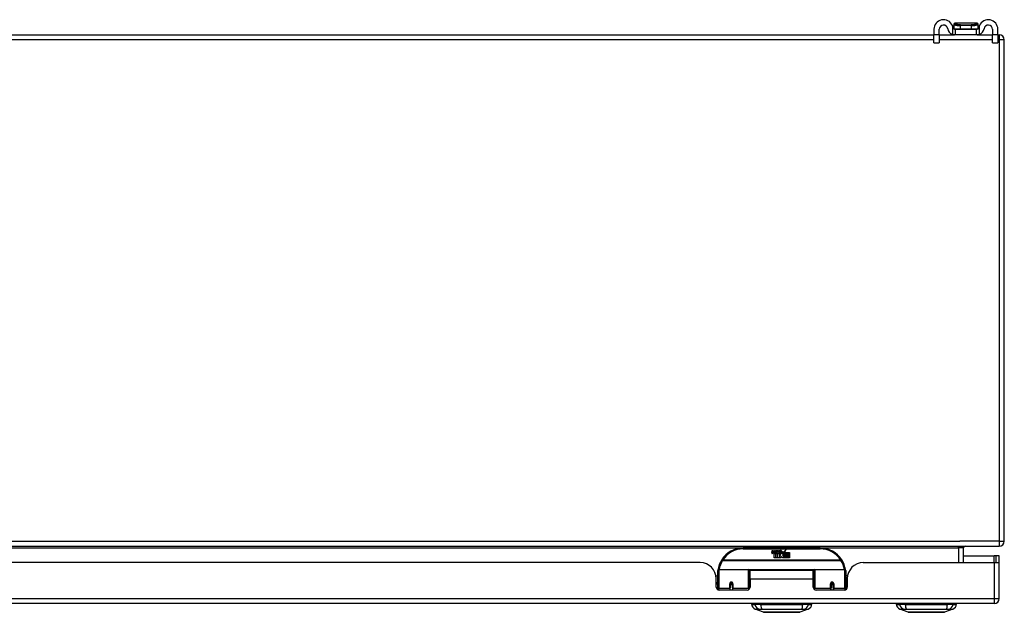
# Model space of a CAD drawing. Header units: inches. Extents: x 17 to 386, y 34 to 183.
# Tile 3 of 21: x 70 to 89, y 34 to 46. Entities that reach past the tile are written whole.
import ezdxf

# ---------------------------------------------------------------- set-up
doc = ezdxf.new("R2010")
doc.units = ezdxf.units.IN
doc.header["$MEASUREMENT"] = 0
doc.layers.add('Visible Edges(ANSI)', color=7, linetype='Continuous', lineweight=25)
doc.layers.add('Visible Tangent Edges(ANSI)', color=7, linetype='Continuous', lineweight=25)

msp = doc.modelspace()

# ---------------------------------------------------------------- linework, layer by layer
at = {"layer": 'Visible Edges(ANSI)'}
for p, q in [((87.423, 45.41), (87.423, 45.304)), ((87.528, 45.304), (87.528, 45.41)), ((87.811, 45.509), (87.811, 45.508)), ((87.811, 45.508), (87.811, 45.418)), ((87.826, 45.41), (87.845, 45.41)), ((88.264, 45.528), (87.831, 45.528)), ((87.845, 45.305), (87.845, 45.41)), ((87.845, 45.41), (88.251, 45.41)), ((88.251, 45.41), (88.269, 45.41)), ((88.251, 45.41), (88.251, 45.305)), ((88.284, 45.508), (88.284, 45.509)), ((88.284, 45.418), (88.284, 45.508)), ((88.568, 45.41), (88.568, 45.304)), ((88.673, 45.304), (88.673, 45.41)), ((18.173, 45.305), (87.423, 45.305)), ((87.423, 45.148), (87.423, 45.304)), ((87.528, 45.305), (87.826, 45.305)), ((87.528, 45.304), (87.528, 45.148)), ((87.845, 45.305), (87.826, 45.305)), ((88.251, 45.305), (87.845, 45.305)), ((88.269, 45.305), (88.251, 45.305)), ((88.269, 45.305), (88.568, 45.305)), ((88.568, 45.148), (88.568, 45.304)), ((88.673, 45.305), (88.699, 45.305)), ((88.673, 45.304), (88.673, 45.148)), ((88.798, 35.404), (88.798, 45.206)), ((87.423, 45.148), (87.528, 45.148)), ((88.568, 45.148), (88.673, 45.148)), ((16.897, 35.305), (88.699, 35.305)), ((85.199, 35.275), (83.699, 35.275)), ((84.254, 35.186), (84.26, 35.221)), ((84.26, 35.221), (84.274, 35.221)), ((84.274, 35.221), (84.267, 35.186)), ((84.29, 35.198), (84.294, 35.221)), ((84.294, 35.221), (84.307, 35.221)), ((84.307, 35.221), (84.301, 35.186)), ((84.324, 35.198), (84.328, 35.221)), ((84.328, 35.221), (84.341, 35.221)), ((84.341, 35.221), (84.331, 35.166)), ((84.348, 35.221), (84.364, 35.221)), ((84.361, 35.193), (84.348, 35.221)), ((84.364, 35.221), (84.372, 35.201)), ((84.372, 35.201), (84.374, 35.201)), ((84.374, 35.201), (84.388, 35.221)), ((84.404, 35.221), (84.379, 35.193)), ((84.388, 35.221), (84.404, 35.221)), ((84.409, 35.209), (84.409, 35.218)), ((84.45, 35.159), (84.481, 35.203)), ((84.481, 35.203), (84.483, 35.189)), ((84.483, 35.189), (84.527, 35.235)), ((84.527, 35.235), (84.502, 35.187)), ((87.999, 34.986), (87.999, 35.274)), ((84.299, 35.082), (84.299, 35.162)), ((84.329, 35.082), (84.299, 35.082)), ((84.317, 35.169), (84.316, 35.163)), ((84.316, 35.163), (84.329, 35.163)), ((84.321, 35.176), (84.318, 35.176)), ((84.32, 35.166), (84.321, 35.176)), ((84.331, 35.166), (84.32, 35.166)), ((84.329, 35.163), (84.329, 35.082)), ((84.333, 35.163), (84.355, 35.163)), ((84.333, 35.082), (84.333, 35.163)), ((84.363, 35.082), (84.333, 35.082)), ((84.337, 35.166), (84.361, 35.193)), ((84.353, 35.166), (84.337, 35.166)), ((84.367, 35.185), (84.353, 35.166)), ((84.355, 35.163), (84.363, 35.174)), ((84.363, 35.174), (84.363, 35.082)), ((84.369, 35.185), (84.367, 35.185)), ((84.367, 35.181), (84.374, 35.163)), ((84.367, 35.082), (84.367, 35.181)), ((84.434, 35.082), (84.367, 35.082)), ((84.377, 35.166), (84.369, 35.185)), ((84.374, 35.163), (84.397, 35.163)), ((84.393, 35.166), (84.377, 35.166)), ((84.379, 35.193), (84.393, 35.166)), ((84.397, 35.163), (84.397, 35.084)), ((84.397, 35.084), (84.433, 35.133)), ((84.403, 35.197), (84.439, 35.197)), ((84.433, 35.133), (84.413, 35.163)), ((84.438, 35.188), (84.414, 35.188)), ((84.448, 35.109), (84.434, 35.082)), ((84.443, 35.171), (84.45, 35.159)), ((84.465, 35.082), (84.448, 35.109)), ((84.483, 35.165), (84.463, 35.137)), ((84.463, 35.137), (84.5, 35.083)), ((84.599, 35.082), (84.465, 35.082)), ((84.485, 35.155), (84.483, 35.165)), ((84.5, 35.184), (84.485, 35.155)), ((84.5, 35.155), (84.5, 35.184)), ((84.599, 35.155), (84.5, 35.155)), ((84.5, 35.151), (84.599, 35.151)), ((84.5, 35.119), (84.5, 35.151)), ((84.599, 35.119), (84.5, 35.119)), ((84.5, 35.115), (84.599, 35.115)), ((84.5, 35.083), (84.5, 35.115)), ((84.502, 35.187), (84.599, 35.187)), ((84.599, 35.187), (84.599, 35.155)), ((84.599, 35.151), (84.599, 35.119)), ((84.599, 35.115), (84.599, 35.082)), ((87.999, 35.12), (88.6, 35.12)), ((88.631, 35.12), (88.6, 35.12)), ((88.699, 35.12), (88.631, 35.12)), ((88.631, 35.12), (88.631, 34.986)), ((88.699, 35.003), (88.699, 35.12)), ((82.856, 34.986), (64.941, 34.986)), ((83.199, 34.501), (83.199, 34.831)), ((83.219, 34.85), (83.803, 34.85)), ((83.819, 34.835), (83.819, 34.497)), ((83.834, 34.663), (83.834, 34.831)), ((85.065, 34.831), (83.834, 34.831)), ((85.065, 34.663), (85.065, 34.831)), ((85.079, 34.497), (85.079, 34.835)), ((85.095, 34.85), (85.679, 34.85)), ((85.699, 34.831), (85.699, 34.501)), ((86.042, 34.986), (88.6, 34.986)), ((88.6, 34.986), (88.698, 34.986)), ((88.699, 34.285), (88.699, 35.003)), ((83.164, 34.726), (83.199, 34.726)), ((83.168, 34.508), (83.168, 34.674)), ((83.819, 34.758), (83.834, 34.758)), ((83.834, 34.663), (83.834, 34.508)), ((85.079, 34.758), (85.065, 34.758)), ((85.065, 34.508), (85.065, 34.663)), ((85.734, 34.726), (85.699, 34.726)), ((85.73, 34.674), (85.73, 34.508)), ((83.168, 34.6), (83.199, 34.6)), ((83.199, 34.566), (83.168, 34.566)), ((83.199, 34.501), (83.199, 34.456)), ((83.774, 34.449), (83.227, 34.449)), ((83.443, 34.578), (83.443, 34.491)), ((83.481, 34.576), (83.443, 34.576)), ((83.443, 34.449), (83.443, 34.491)), ((83.444, 34.584), (83.486, 34.575)), ((83.483, 34.566), (83.447, 34.566)), ((83.486, 34.491), (83.486, 34.578)), ((83.486, 34.491), (83.486, 34.449)), ((83.819, 34.567), (83.834, 34.567)), ((83.819, 34.469), (83.819, 34.497)), ((85.079, 34.567), (85.065, 34.567)), ((85.079, 34.497), (85.079, 34.469)), ((85.671, 34.449), (85.124, 34.449)), ((85.454, 34.584), (85.412, 34.575)), ((85.412, 34.578), (85.412, 34.491)), ((85.412, 34.449), (85.412, 34.491)), ((85.451, 34.566), (85.415, 34.566)), ((85.417, 34.576), (85.455, 34.576)), ((85.455, 34.491), (85.455, 34.578)), ((85.455, 34.491), (85.455, 34.449)), ((85.73, 34.6), (85.699, 34.6)), ((85.73, 34.566), (85.699, 34.566)), ((85.699, 34.456), (85.699, 34.501)), ((88.6, 34.186), (16.995, 34.186)), ((83.858, 34.17), (83.927, 34.17)), ((84.037, 34.17), (83.927, 34.17)), ((84.092, 34.016), (83.932, 34.078)), ((84.037, 34.17), (84.861, 34.17)), ((84.061, 34.186), (84.061, 34.17)), ((84.261, 34.186), (84.261, 34.17)), ((84.637, 34.186), (84.637, 34.17)), ((84.966, 34.078), (84.806, 34.016)), ((84.837, 34.186), (84.837, 34.17)), ((84.972, 34.17), (84.861, 34.17)), ((84.972, 34.17), (85.04, 34.17)), ((86.684, 34.17), (86.753, 34.17)), ((86.863, 34.17), (86.753, 34.17)), ((86.918, 34.016), (86.758, 34.078)), ((86.863, 34.17), (87.687, 34.17)), ((87.792, 34.078), (87.632, 34.016)), ((87.798, 34.17), (87.687, 34.17)), ((87.798, 34.17), (87.866, 34.17))]:
    msp.add_line(p, q, dxfattribs=at)
at = {"layer": 'Visible Edges(ANSI)', "flags": 128}
for points in [[(87.796, 45.437), (87.795, 45.439), (87.795, 45.441), (87.795, 45.443), (87.794, 45.445), (87.794, 45.447), (87.793, 45.449), (87.793, 45.451), (87.793, 45.453), (87.792, 45.455), (87.792, 45.457), (87.791, 45.459), (87.791, 45.461), (87.79, 45.463), (87.789, 45.465), (87.789, 45.467), (87.788, 45.469), (87.788, 45.471), (87.787, 45.473), (87.786, 45.474), (87.786, 45.476), (87.785, 45.478), (87.784, 45.48), (87.783, 45.482), (87.783, 45.484)], [(87.826, 45.41), (87.825, 45.41), (87.823, 45.411), (87.822, 45.411), (87.82, 45.411), (87.819, 45.411), (87.817, 45.412), (87.815, 45.412), (87.814, 45.413), (87.812, 45.414), (87.811, 45.415), (87.809, 45.416), (87.807, 45.417), (87.806, 45.418), (87.804, 45.419), (87.803, 45.421), (87.802, 45.422), (87.801, 45.424), (87.8, 45.426), (87.799, 45.427), (87.798, 45.429), (87.797, 45.431), (87.796, 45.433), (87.796, 45.435), (87.796, 45.437)], [(88.299, 45.437), (88.299, 45.435), (88.299, 45.433), (88.298, 45.431), (88.297, 45.429), (88.296, 45.427), (88.295, 45.426), (88.294, 45.424), (88.293, 45.422), (88.292, 45.421), (88.291, 45.419), (88.289, 45.418), (88.288, 45.417), (88.286, 45.416), (88.285, 45.415), (88.283, 45.414), (88.281, 45.413), (88.28, 45.412), (88.278, 45.412), (88.276, 45.411), (88.275, 45.411), (88.273, 45.411), (88.272, 45.411), (88.27, 45.41), (88.269, 45.41)], [(88.313, 45.484), (88.312, 45.482), (88.311, 45.48), (88.31, 45.478), (88.31, 45.476), (88.309, 45.474), (88.308, 45.473), (88.307, 45.471), (88.307, 45.469), (88.306, 45.467), (88.306, 45.465), (88.305, 45.463), (88.304, 45.461), (88.304, 45.459), (88.303, 45.457), (88.303, 45.455), (88.302, 45.453), (88.302, 45.451), (88.302, 45.449), (88.301, 45.447), (88.301, 45.445), (88.3, 45.443), (88.3, 45.441), (88.3, 45.439), (88.299, 45.437)], [(87.783, 45.313), (87.784, 45.312), (87.786, 45.311), (87.788, 45.311), (87.79, 45.31), (87.792, 45.31), (87.794, 45.309), (87.796, 45.309), (87.798, 45.308), (87.8, 45.308), (87.802, 45.308), (87.804, 45.307), (87.806, 45.307), (87.808, 45.307), (87.81, 45.306), (87.812, 45.306), (87.813, 45.306), (87.815, 45.306), (87.817, 45.306), (87.819, 45.306), (87.82, 45.306), (87.822, 45.305), (87.823, 45.305), (87.825, 45.305), (87.826, 45.305)], [(88.269, 45.305), (88.27, 45.305), (88.272, 45.305), (88.273, 45.305), (88.275, 45.306), (88.276, 45.306), (88.278, 45.306), (88.28, 45.306), (88.282, 45.306), (88.283, 45.306), (88.285, 45.306), (88.287, 45.307), (88.289, 45.307), (88.291, 45.307), (88.293, 45.308), (88.295, 45.308), (88.297, 45.308), (88.299, 45.309), (88.301, 45.309), (88.303, 45.31), (88.305, 45.31), (88.307, 45.311), (88.309, 45.311), (88.311, 45.312), (88.313, 45.313)], [(83.205, 34.849), (83.204, 34.849), (83.204, 34.849), (83.204, 34.849), (83.204, 34.848), (83.204, 34.848), (83.204, 34.848), (83.204, 34.848), (83.204, 34.847), (83.204, 34.847), (83.204, 34.847), (83.204, 34.847), (83.204, 34.846), (83.204, 34.846), (83.204, 34.846), (83.204, 34.846), (83.204, 34.845), (83.204, 34.845), (83.204, 34.845), (83.204, 34.845), (83.204, 34.844), (83.204, 34.844), (83.204, 34.844), (83.204, 34.844), (83.204, 34.843)], [(85.694, 34.843), (85.694, 34.844), (85.694, 34.844), (85.694, 34.844), (85.694, 34.844), (85.694, 34.845), (85.694, 34.845), (85.694, 34.845), (85.694, 34.845), (85.694, 34.846), (85.694, 34.846), (85.694, 34.846), (85.694, 34.846), (85.694, 34.847), (85.694, 34.847), (85.694, 34.847), (85.694, 34.847), (85.694, 34.848), (85.694, 34.848), (85.694, 34.848), (85.694, 34.848), (85.694, 34.849), (85.694, 34.849), (85.694, 34.849), (85.694, 34.849)], [(83.443, 34.578), (83.443, 34.581), (83.444, 34.583), (83.445, 34.586), (83.446, 34.589), (83.447, 34.591), (83.449, 34.593), (83.451, 34.595), (83.454, 34.597), (83.456, 34.598), (83.459, 34.599), (83.462, 34.6), (83.465, 34.6), (83.468, 34.6), (83.471, 34.599), (83.473, 34.598), (83.476, 34.597), (83.478, 34.595), (83.481, 34.593), (83.482, 34.591), (83.484, 34.589), (83.485, 34.586), (83.486, 34.583), (83.486, 34.581), (83.486, 34.578)], [(83.833, 34.53), (83.833, 34.53), (83.833, 34.53), (83.833, 34.53), (83.833, 34.53), (83.833, 34.53), (83.833, 34.53), (83.833, 34.53), (83.833, 34.53), (83.833, 34.53), (83.833, 34.53), (83.833, 34.53), (83.833, 34.531), (83.833, 34.531), (83.833, 34.531), (83.833, 34.531), (83.833, 34.531), (83.833, 34.531), (83.833, 34.531), (83.833, 34.531), (83.833, 34.531), (83.833, 34.531), (83.833, 34.531), (83.834, 34.531), (83.834, 34.531)], [(85.065, 34.531), (85.065, 34.531), (85.065, 34.531), (85.065, 34.531), (85.065, 34.531), (85.065, 34.531), (85.065, 34.531), (85.065, 34.531), (85.065, 34.531), (85.065, 34.531), (85.065, 34.531), (85.065, 34.531), (85.065, 34.531), (85.065, 34.53), (85.065, 34.53), (85.065, 34.53), (85.065, 34.53), (85.065, 34.53), (85.065, 34.53), (85.065, 34.53), (85.065, 34.53), (85.065, 34.53), (85.065, 34.53), (85.065, 34.53), (85.065, 34.53)], [(85.412, 34.578), (85.412, 34.581), (85.412, 34.583), (85.413, 34.586), (85.414, 34.589), (85.416, 34.591), (85.418, 34.593), (85.42, 34.595), (85.422, 34.597), (85.425, 34.598), (85.427, 34.599), (85.43, 34.6), (85.433, 34.6), (85.436, 34.6), (85.439, 34.599), (85.442, 34.598), (85.444, 34.597), (85.447, 34.595), (85.449, 34.593), (85.451, 34.591), (85.452, 34.589), (85.453, 34.586), (85.454, 34.583), (85.455, 34.581), (85.455, 34.578)], [(84.094, 34.015), (84.094, 34.015), (84.096, 34.015), (84.098, 34.015), (84.101, 34.015), (84.105, 34.015), (84.109, 34.015), (84.115, 34.015), (84.121, 34.015), (84.128, 34.015), (84.136, 34.015), (84.144, 34.015), (84.154, 34.015), (84.164, 34.015), (84.174, 34.015), (84.186, 34.015), (84.198, 34.015), (84.21, 34.015), (84.223, 34.015), (84.237, 34.015), (84.251, 34.015), (84.266, 34.015), (84.281, 34.015), (84.297, 34.015), (84.313, 34.015), (84.329, 34.015), (84.346, 34.015), (84.363, 34.015), (84.38, 34.015), (84.397, 34.015), (84.414, 34.015), (84.431, 34.015), (84.449, 34.015), (84.466, 34.015), (84.484, 34.015), (84.501, 34.015), (84.518, 34.015), (84.535, 34.015), (84.552, 34.015), (84.569, 34.015), (84.585, 34.015), (84.601, 34.015), (84.617, 34.015), (84.632, 34.015), (84.647, 34.015), (84.661, 34.015), (84.675, 34.015), (84.688, 34.015), (84.7, 34.015), (84.712, 34.015), (84.724, 34.015), (84.734, 34.015), (84.744, 34.015), (84.754, 34.015), (84.762, 34.015), (84.77, 34.015), (84.777, 34.015), (84.783, 34.015), (84.789, 34.015), (84.794, 34.015), (84.797, 34.015), (84.8, 34.015), (84.802, 34.015), (84.804, 34.015), (84.804, 34.015)], [(86.92, 34.015), (86.92, 34.015), (86.922, 34.015), (86.924, 34.015), (86.927, 34.015), (86.931, 34.015), (86.935, 34.015), (86.941, 34.015), (86.947, 34.015), (86.954, 34.015), (86.962, 34.015), (86.97, 34.015), (86.98, 34.015), (86.99, 34.015), (87.001, 34.015), (87.012, 34.015), (87.024, 34.015), (87.036, 34.015), (87.05, 34.015), (87.063, 34.015), (87.078, 34.015), (87.092, 34.015), (87.107, 34.015), (87.123, 34.015), (87.139, 34.015), (87.155, 34.015), (87.172, 34.015), (87.189, 34.015), (87.206, 34.015), (87.223, 34.015), (87.24, 34.015), (87.258, 34.015), (87.275, 34.015), (87.293, 34.015), (87.31, 34.015), (87.327, 34.015), (87.345, 34.015), (87.362, 34.015), (87.378, 34.015), (87.395, 34.015), (87.411, 34.015), (87.427, 34.015), (87.443, 34.015), (87.458, 34.015), (87.473, 34.015), (87.487, 34.015), (87.501, 34.015), (87.514, 34.015), (87.526, 34.015), (87.538, 34.015), (87.55, 34.015), (87.56, 34.015), (87.57, 34.015), (87.58, 34.015), (87.588, 34.015), (87.596, 34.015), (87.603, 34.015), (87.609, 34.015), (87.615, 34.015), (87.62, 34.015), (87.623, 34.015), (87.626, 34.015), (87.628, 34.015), (87.63, 34.015), (87.63, 34.015)]]:
    msp.add_lwpolyline(points, dxfattribs=at)
at = {"layer": 'Visible Edges(ANSI)'}
for centre, radius, start, end in [((87.61, 45.41), 0.188, 23.0739, 180), ((88.485, 45.41), 0.187, 0, 156.9261), ((87.61, 45.41), 0.0825, 8.1564, 180), ((87.826, 45.441), 0.136, 188.1564, 251.2171), ((87.831, 45.509), 0.0197, 90, 180), ((87.819, 45.418), 0.00787, 180, 218.1289), ((88.264, 45.509), 0.0197, 0, 90), ((88.276, 45.418), 0.00787, 321.8711, 0), ((88.269, 45.441), 0.136, 288.7829, 351.8436), ((88.485, 45.41), 0.0825, 0, 171.8436), ((88.699, 45.206), 0.099, 0, 90), ((88.699, 35.404), 0.099, 270, 0), ((83.699, 34.775), 0.5, 90, 147.7623), ((84.427, 35.16), 0.0607, 81.5605, 107.3343), ((84.421, 35.181), 0.0307, 64.6784, 112.5609), ((84.43, 35.2), 0.0096, 343.5261, 64.6784), ((84.433, 35.201), 0.0197, 356.5646, 81.5605), ((85.199, 34.775), 0.5, 32.2377, 90), ((88.03, 35.274), 0.031, 90, 180), ((83.699, 34.775), 0.5, 147.7623, 171.4919), ((84.282, 35.181), 0.0288, 169, 198.4748), ((84.265, 35.175), 0.0105, 198.4748, 269.6788), ((84.265, 35.189), 0.0246, 269.6788, 333.9508), ((84.28, 35.184), 0.0123, 169.9922, 203.5487), ((84.274, 35.182), 0.006, 203.5487, 276.1027), ((84.273, 35.188), 0.0126, 276.1027, 327.6083), ((84.244, 35.206), 0.0465, 328.5584, 350.8257), ((84.315, 35.18), 0.0288, 183.6169, 196.9928), ((84.298, 35.175), 0.0101, 196.9928, 269.4776), ((84.298, 35.189), 0.024, 269.4776, 327.4114), ((84.3, 35.186), 0.024, 268.7952, 316.5849), ((84.313, 35.184), 0.0123, 170, 203.5571), ((84.307, 35.182), 0.006, 203.5571, 276.03), ((84.307, 35.188), 0.0126, 276.03, 327.5992), ((84.278, 35.206), 0.0465, 327.5992, 350), ((84.428, 35.186), 0.0282, 156.1555, 203.8445), ((84.416, 35.18), 0.0152, 203.8445, 265.0802), ((84.422, 35.184), 0.00955, 151.4547, 231.1652), ((84.42, 35.195), 0.033, 257.079, 313.1785), ((84.42, 35.195), 0.0299, 260.4085, 314.1684), ((84.423, 35.185), 0.0109, 231.1652, 289.3797), ((84.421, 35.19), 0.0168, 289.3797, 352.9975), ((84.413, 35.202), 0.0398, 314.1684, 356.5646), ((85.199, 34.775), 0.5, 8.5081, 32.2377), ((82.856, 34.674), 0.312, 0, 90), ((83.219, 34.831), 0.0197, 90, 180), ((83.803, 34.835), 0.0157, 0, 90), ((85.095, 34.835), 0.0157, 90, 180), ((85.679, 34.831), 0.0197, 0, 90), ((86.042, 34.674), 0.312, 90, 180), ((88.6, 35.003), 0.099, 350.1123, 0), ((83.227, 34.508), 0.0591, 180, 270), ((83.465, 34.578), 0.0217, 180, 350.853), ((83.774, 34.508), 0.0591, 270, 0), ((85.124, 34.508), 0.0591, 180, 270), ((85.433, 34.578), 0.0217, 189.147, 0), ((85.671, 34.508), 0.0591, 270, 0), ((88.6, 34.285), 0.099, 270, 0), ((83.975, 34.188), 0.118, 188.6009, 248.7495), ((84.923, 34.188), 0.118, 291.2505, 351.3991), ((86.801, 34.188), 0.118, 188.6009, 248.7495), ((86.744, 34.162), 0.0394, 143.1301, 168.463), ((87.749, 34.188), 0.118, 291.2505, 351.3991), ((87.807, 34.162), 0.0394, 11.537, 36.8699), ((84.094, 34.02), 0.00492, 248.7495, 269.7912), ((84.804, 34.02), 0.00492, 270.2088, 291.2505), ((86.92, 34.02), 0.00492, 248.7495, 269.7912), ((87.63, 34.02), 0.00492, 270.2088, 291.2505)]:
    msp.add_arc(centre, radius, start, end, dxfattribs=at)
for centre, start_param, end_param in [((83.465, 34.586), 3.891005, 4.221748), ((85.433, 34.586), 5.20303, 5.533773)]:
    msp.add_ellipse(centre, major_axis=(0.0217, 0), ratio=0.267949, start_param=start_param, end_param=end_param, dxfattribs=at)
at = {"layer": 'Visible Tangent Edges(ANSI)'}
for p, q in [((87.783, 45.484), (87.783, 45.313)), ((87.811, 45.418), (87.943, 45.418)), ((87.943, 45.418), (87.943, 45.481)), ((88.153, 45.481), (87.943, 45.481)), ((87.943, 45.418), (88.153, 45.418)), ((87.944, 45.495), (88.151, 45.495)), ((88.153, 45.481), (88.153, 45.418)), ((88.153, 45.418), (88.284, 45.418)), ((88.313, 45.313), (88.313, 45.484)), ((87.423, 45.206), (18.173, 45.206)), ((87.528, 45.304), (87.423, 45.304)), ((88.568, 45.206), (87.528, 45.206)), ((88.673, 45.304), (88.568, 45.304)), ((88.699, 45.206), (88.673, 45.206)), ((88.699, 45.305), (88.699, 45.206)), ((88.798, 45.206), (88.699, 45.206)), ((88.699, 45.206), (88.699, 35.404)), ((16.897, 35.404), (87.931, 35.404)), ((88.699, 35.404), (87.931, 35.404)), ((88.699, 35.404), (88.798, 35.404)), ((88.699, 35.404), (88.699, 35.305)), ((64.13, 35.274), (83.667, 35.274)), ((83.699, 35.256), (83.699, 35.275)), ((83.699, 35.256), (85.199, 35.256)), ((85.199, 35.275), (85.199, 35.256)), ((85.231, 35.274), (87.9, 35.274)), ((87.9, 35.274), (87.9, 35.305)), ((87.999, 35.274), (87.9, 35.274)), ((87.9, 35.274), (87.9, 34.986)), ((83.293, 35.032), (83.276, 35.042)), ((85.605, 35.032), (83.293, 35.032)), ((83.293, 35.028), (83.293, 35.032)), ((83.293, 35.028), (85.605, 35.028)), ((85.622, 35.042), (85.605, 35.032)), ((85.605, 35.032), (85.605, 35.028)), ((88.6, 34.986), (88.6, 35.12)), ((83.219, 34.85), (83.219, 34.482)), ((83.803, 34.482), (83.803, 34.85)), ((85.081, 34.843), (83.817, 34.843)), ((85.095, 34.85), (85.095, 34.482)), ((85.679, 34.482), (85.679, 34.85)), ((88.6, 34.986), (88.6, 34.285)), ((85.065, 34.663), (83.834, 34.663)), ((83.219, 34.449), (83.219, 34.482)), ((83.433, 34.482), (83.219, 34.482)), ((83.433, 34.482), (83.433, 34.574)), ((83.433, 34.482), (83.433, 34.449)), ((83.496, 34.574), (83.496, 34.482)), ((83.803, 34.482), (83.496, 34.482)), ((83.496, 34.449), (83.496, 34.482)), ((83.803, 34.482), (83.803, 34.456)), ((85.095, 34.456), (85.095, 34.482)), ((85.402, 34.482), (85.095, 34.482)), ((85.402, 34.482), (85.402, 34.574)), ((85.402, 34.482), (85.402, 34.449)), ((85.465, 34.574), (85.465, 34.482)), ((85.679, 34.482), (85.465, 34.482)), ((85.465, 34.449), (85.465, 34.482)), ((85.679, 34.482), (85.679, 34.449)), ((16.995, 34.285), (88.6, 34.285)), ((88.6, 34.285), (88.699, 34.285)), ((88.6, 34.285), (88.6, 34.186)), ((87.792, 34.078), (87.632, 34.016))]:
    msp.add_line(p, q, dxfattribs=at)
at = {"layer": 'Visible Tangent Edges(ANSI)', "flags": 128}
for points in [[(87.811, 45.508), (87.812, 45.507), (87.812, 45.506), (87.814, 45.505), (87.815, 45.504), (87.818, 45.503), (87.821, 45.501), (87.824, 45.5), (87.828, 45.498), (87.832, 45.497), (87.837, 45.495), (87.842, 45.494), (87.847, 45.492), (87.853, 45.491), (87.86, 45.489), (87.867, 45.488), (87.874, 45.487), (87.881, 45.486), (87.889, 45.485), (87.897, 45.484), (87.906, 45.483), (87.915, 45.482), (87.924, 45.482), (87.933, 45.481), (87.943, 45.481)], [(87.828, 45.527), (87.828, 45.527), (87.828, 45.527), (87.829, 45.527), (87.829, 45.528), (87.829, 45.528), (87.829, 45.528), (87.829, 45.528), (87.829, 45.528), (87.829, 45.528), (87.829, 45.528), (87.83, 45.528), (87.83, 45.528), (87.83, 45.528), (87.83, 45.528), (87.83, 45.528), (87.83, 45.528), (87.83, 45.528), (87.83, 45.528), (87.83, 45.528), (87.831, 45.528), (87.831, 45.529), (87.831, 45.529), (87.831, 45.529), (87.831, 45.529)], [(87.944, 45.495), (87.936, 45.495), (87.927, 45.496), (87.918, 45.496), (87.91, 45.497), (87.902, 45.498), (87.895, 45.499), (87.887, 45.5), (87.88, 45.502), (87.874, 45.503), (87.867, 45.505), (87.862, 45.507), (87.856, 45.509), (87.851, 45.51), (87.847, 45.512), (87.843, 45.514), (87.839, 45.516), (87.836, 45.518), (87.833, 45.519), (87.831, 45.521), (87.83, 45.522), (87.828, 45.524), (87.828, 45.525), (87.828, 45.526), (87.828, 45.527)], [(88.267, 45.527), (88.267, 45.526), (88.267, 45.525), (88.267, 45.524), (88.266, 45.522), (88.264, 45.521), (88.262, 45.519), (88.259, 45.518), (88.256, 45.516), (88.252, 45.514), (88.248, 45.512), (88.244, 45.51), (88.239, 45.509), (88.233, 45.507), (88.228, 45.505), (88.221, 45.503), (88.215, 45.502), (88.208, 45.5), (88.2, 45.499), (88.193, 45.498), (88.185, 45.497), (88.177, 45.496), (88.168, 45.496), (88.159, 45.495), (88.151, 45.495)], [(88.153, 45.481), (88.162, 45.481), (88.171, 45.482), (88.18, 45.482), (88.189, 45.483), (88.198, 45.484), (88.206, 45.485), (88.214, 45.486), (88.221, 45.487), (88.228, 45.488), (88.235, 45.489), (88.242, 45.491), (88.248, 45.492), (88.253, 45.494), (88.258, 45.495), (88.263, 45.497), (88.267, 45.498), (88.271, 45.5), (88.274, 45.501), (88.277, 45.503), (88.28, 45.504), (88.281, 45.505), (88.283, 45.506), (88.283, 45.507), (88.284, 45.508)], [(88.264, 45.529), (88.264, 45.529), (88.264, 45.529), (88.264, 45.529), (88.264, 45.528), (88.265, 45.528), (88.265, 45.528), (88.265, 45.528), (88.265, 45.528), (88.265, 45.528), (88.265, 45.528), (88.265, 45.528), (88.265, 45.528), (88.265, 45.528), (88.266, 45.528), (88.266, 45.528), (88.266, 45.528), (88.266, 45.528), (88.266, 45.528), (88.266, 45.528), (88.266, 45.528), (88.266, 45.527), (88.267, 45.527), (88.267, 45.527), (88.267, 45.527)], [(83.496, 34.574), (83.496, 34.578), (83.495, 34.582), (83.494, 34.586), (83.492, 34.589), (83.49, 34.593), (83.488, 34.596), (83.485, 34.599), (83.481, 34.602), (83.477, 34.604), (83.473, 34.605), (83.469, 34.606), (83.465, 34.607), (83.461, 34.606), (83.456, 34.606), (83.452, 34.604), (83.448, 34.602), (83.445, 34.599), (83.442, 34.596), (83.439, 34.593), (83.437, 34.589), (83.435, 34.586), (83.434, 34.582), (83.434, 34.578), (83.433, 34.574)], [(83.833, 34.567), (83.832, 34.565), (83.832, 34.563), (83.831, 34.56), (83.83, 34.558), (83.83, 34.556), (83.829, 34.553), (83.829, 34.551), (83.828, 34.548), (83.828, 34.546), (83.827, 34.543), (83.827, 34.541), (83.826, 34.539), (83.826, 34.536), (83.825, 34.534), (83.825, 34.531), (83.825, 34.529), (83.824, 34.526), (83.824, 34.524), (83.824, 34.522), (83.823, 34.519), (83.823, 34.517), (83.823, 34.514), (83.822, 34.512), (83.822, 34.509)], [(85.076, 34.509), (85.076, 34.512), (85.075, 34.514), (85.075, 34.517), (85.075, 34.519), (85.074, 34.522), (85.074, 34.524), (85.074, 34.526), (85.073, 34.529), (85.073, 34.531), (85.073, 34.534), (85.072, 34.536), (85.072, 34.539), (85.071, 34.541), (85.071, 34.543), (85.07, 34.546), (85.07, 34.548), (85.069, 34.551), (85.069, 34.553), (85.068, 34.556), (85.068, 34.558), (85.067, 34.56), (85.067, 34.563), (85.066, 34.565), (85.065, 34.567)], [(85.465, 34.574), (85.465, 34.578), (85.464, 34.582), (85.463, 34.586), (85.461, 34.589), (85.459, 34.593), (85.456, 34.596), (85.453, 34.599), (85.45, 34.602), (85.446, 34.604), (85.442, 34.606), (85.438, 34.606), (85.433, 34.607), (85.429, 34.606), (85.425, 34.605), (85.421, 34.604), (85.417, 34.602), (85.413, 34.599), (85.41, 34.596), (85.408, 34.593), (85.406, 34.589), (85.404, 34.586), (85.403, 34.582), (85.402, 34.578), (85.402, 34.574)], [(83.932, 34.078), (83.933, 34.078), (83.933, 34.078), (83.934, 34.078), (83.935, 34.078), (83.936, 34.078), (83.937, 34.078), (83.939, 34.077), (83.941, 34.077), (83.943, 34.077), (83.946, 34.077), (83.949, 34.077), (83.952, 34.077), (83.955, 34.077), (83.959, 34.077), (83.962, 34.077), (83.966, 34.077), (83.971, 34.077), (83.975, 34.077), (83.98, 34.077), (83.985, 34.076), (83.99, 34.076), (83.995, 34.076), (84.001, 34.076), (84.009, 34.076)], [(84.009, 34.076), (84.01, 34.076), (84.012, 34.076), (84.013, 34.076), (84.015, 34.076), (84.017, 34.076), (84.018, 34.076), (84.02, 34.076), (84.022, 34.076), (84.024, 34.076), (84.026, 34.076), (84.028, 34.076), (84.03, 34.076), (84.032, 34.076), (84.035, 34.076), (84.037, 34.076), (84.039, 34.076), (84.042, 34.076), (84.044, 34.076), (84.047, 34.076), (84.05, 34.076), (84.052, 34.076), (84.055, 34.076), (84.058, 34.076), (84.06, 34.076)], [(84.06, 34.076), (84.094, 34.076), (84.125, 34.076), (84.156, 34.077), (84.188, 34.077), (84.22, 34.077), (84.252, 34.077), (84.285, 34.077), (84.317, 34.077), (84.35, 34.078), (84.383, 34.078), (84.416, 34.078), (84.449, 34.078), (84.482, 34.078), (84.515, 34.078), (84.548, 34.078), (84.58, 34.077), (84.613, 34.077), (84.646, 34.077), (84.678, 34.077), (84.71, 34.077), (84.742, 34.077), (84.773, 34.076), (84.804, 34.076), (84.838, 34.076)], [(84.838, 34.076), (84.84, 34.076), (84.843, 34.076), (84.846, 34.076), (84.848, 34.076), (84.851, 34.076), (84.854, 34.076), (84.856, 34.076), (84.859, 34.076), (84.861, 34.076), (84.863, 34.076), (84.866, 34.076), (84.868, 34.076), (84.87, 34.076), (84.872, 34.076), (84.874, 34.076), (84.876, 34.076), (84.878, 34.076), (84.88, 34.076), (84.881, 34.076), (84.883, 34.076), (84.885, 34.076), (84.886, 34.076), (84.888, 34.076), (84.889, 34.076)], [(84.889, 34.076), (84.897, 34.076), (84.903, 34.076), (84.908, 34.076), (84.913, 34.076), (84.918, 34.077), (84.923, 34.077), (84.927, 34.077), (84.932, 34.077), (84.936, 34.077), (84.939, 34.077), (84.943, 34.077), (84.946, 34.077), (84.949, 34.077), (84.952, 34.077), (84.955, 34.077), (84.957, 34.077), (84.959, 34.077), (84.961, 34.078), (84.962, 34.078), (84.963, 34.078), (84.964, 34.078), (84.965, 34.078), (84.965, 34.078), (84.966, 34.078)], [(86.758, 34.078), (86.759, 34.078), (86.759, 34.078), (86.76, 34.078), (86.761, 34.078), (86.762, 34.078), (86.763, 34.078), (86.765, 34.077), (86.767, 34.077), (86.769, 34.077), (86.772, 34.077), (86.775, 34.077), (86.778, 34.077), (86.781, 34.077), (86.785, 34.077), (86.788, 34.077), (86.792, 34.077), (86.797, 34.077), (86.801, 34.077), (86.806, 34.077), (86.811, 34.076), (86.816, 34.076), (86.821, 34.076), (86.827, 34.076), (86.835, 34.076)], [(86.835, 34.076), (86.836, 34.076), (86.838, 34.076), (86.839, 34.076), (86.841, 34.076), (86.843, 34.076), (86.844, 34.076), (86.846, 34.076), (86.848, 34.076), (86.85, 34.076), (86.852, 34.076), (86.854, 34.076), (86.856, 34.076), (86.858, 34.076), (86.861, 34.076), (86.863, 34.076), (86.865, 34.076), (86.868, 34.076), (86.87, 34.076), (86.873, 34.076), (86.876, 34.076), (86.878, 34.076), (86.881, 34.076), (86.884, 34.076), (86.886, 34.076)], [(86.886, 34.076), (86.92, 34.076), (86.951, 34.076), (86.982, 34.077), (87.014, 34.077), (87.046, 34.077), (87.078, 34.077), (87.111, 34.077), (87.143, 34.077), (87.176, 34.078), (87.209, 34.078), (87.242, 34.078), (87.275, 34.078), (87.308, 34.078), (87.341, 34.078), (87.374, 34.078), (87.406, 34.077), (87.439, 34.077), (87.472, 34.077), (87.504, 34.077), (87.536, 34.077), (87.568, 34.077), (87.599, 34.076), (87.63, 34.076), (87.664, 34.076)], [(87.664, 34.076), (87.665, 34.076), (87.666, 34.076), (87.668, 34.076), (87.669, 34.076), (87.67, 34.076), (87.672, 34.076), (87.673, 34.076), (87.674, 34.076), (87.676, 34.076), (87.677, 34.076), (87.678, 34.076), (87.68, 34.076), (87.681, 34.076), (87.682, 34.076), (87.683, 34.076), (87.685, 34.076), (87.686, 34.076), (87.687, 34.076), (87.688, 34.076), (87.689, 34.076), (87.69, 34.076), (87.692, 34.076), (87.693, 34.076), (87.694, 34.076)], [(87.694, 34.076), (87.695, 34.076), (87.696, 34.076), (87.697, 34.076), (87.698, 34.076), (87.699, 34.076), (87.7, 34.076), (87.701, 34.076), (87.702, 34.076), (87.703, 34.076), (87.704, 34.076), (87.705, 34.076), (87.706, 34.076), (87.707, 34.076), (87.707, 34.076), (87.708, 34.076), (87.709, 34.076), (87.71, 34.076), (87.711, 34.076), (87.711, 34.076), (87.712, 34.076), (87.713, 34.076), (87.714, 34.076), (87.714, 34.076), (87.715, 34.076)], [(87.715, 34.076), (87.723, 34.076), (87.729, 34.076), (87.734, 34.076), (87.739, 34.076), (87.744, 34.077), (87.749, 34.077), (87.753, 34.077), (87.758, 34.077), (87.762, 34.077), (87.765, 34.077), (87.769, 34.077), (87.772, 34.077), (87.775, 34.077), (87.778, 34.077), (87.781, 34.077), (87.783, 34.077), (87.785, 34.077), (87.787, 34.078), (87.788, 34.078), (87.789, 34.078), (87.79, 34.078), (87.791, 34.078), (87.791, 34.078), (87.792, 34.078)], [(84.174, 34.015), (84.168, 34.015), (84.162, 34.015), (84.156, 34.015), (84.15, 34.015), (84.145, 34.015), (84.139, 34.015), (84.134, 34.015), (84.13, 34.015), (84.125, 34.015), (84.121, 34.015), (84.117, 34.015), (84.113, 34.015), (84.11, 34.016), (84.107, 34.016), (84.104, 34.016), (84.102, 34.016), (84.099, 34.016), (84.097, 34.016), (84.096, 34.016), (84.095, 34.016), (84.093, 34.016), (84.093, 34.016), (84.092, 34.016), (84.092, 34.016)], [(84.221, 34.015), (84.219, 34.015), (84.217, 34.015), (84.215, 34.015), (84.213, 34.015), (84.211, 34.015), (84.209, 34.015), (84.207, 34.015), (84.205, 34.015), (84.203, 34.015), (84.201, 34.015), (84.199, 34.015), (84.197, 34.015), (84.195, 34.015), (84.193, 34.015), (84.191, 34.015), (84.189, 34.015), (84.187, 34.015), (84.185, 34.015), (84.183, 34.015), (84.182, 34.015), (84.18, 34.015), (84.178, 34.015), (84.176, 34.015), (84.174, 34.015)], [(84.677, 34.015), (84.66, 34.015), (84.644, 34.015), (84.626, 34.015), (84.608, 34.015), (84.589, 34.015), (84.57, 34.015), (84.55, 34.016), (84.531, 34.016), (84.51, 34.016), (84.49, 34.016), (84.47, 34.016), (84.449, 34.016), (84.428, 34.016), (84.408, 34.016), (84.388, 34.016), (84.367, 34.016), (84.347, 34.016), (84.328, 34.015), (84.309, 34.015), (84.29, 34.015), (84.272, 34.015), (84.254, 34.015), (84.238, 34.015), (84.221, 34.015)], [(84.724, 34.015), (84.722, 34.015), (84.72, 34.015), (84.718, 34.015), (84.716, 34.015), (84.715, 34.015), (84.713, 34.015), (84.711, 34.015), (84.709, 34.015), (84.707, 34.015), (84.705, 34.015), (84.703, 34.015), (84.701, 34.015), (84.699, 34.015), (84.697, 34.015), (84.695, 34.015), (84.693, 34.015), (84.691, 34.015), (84.689, 34.015), (84.687, 34.015), (84.685, 34.015), (84.683, 34.015), (84.681, 34.015), (84.679, 34.015), (84.677, 34.015)], [(84.806, 34.016), (84.806, 34.016), (84.805, 34.016), (84.805, 34.016), (84.803, 34.016), (84.802, 34.016), (84.8, 34.016), (84.799, 34.016), (84.796, 34.016), (84.794, 34.016), (84.791, 34.016), (84.788, 34.016), (84.785, 34.015), (84.781, 34.015), (84.777, 34.015), (84.773, 34.015), (84.768, 34.015), (84.764, 34.015), (84.759, 34.015), (84.753, 34.015), (84.748, 34.015), (84.742, 34.015), (84.736, 34.015), (84.73, 34.015), (84.724, 34.015)], [(87, 34.015), (86.994, 34.015), (86.988, 34.015), (86.982, 34.015), (86.976, 34.015), (86.971, 34.015), (86.965, 34.015), (86.96, 34.015), (86.956, 34.015), (86.951, 34.015), (86.947, 34.015), (86.943, 34.015), (86.939, 34.015), (86.936, 34.016), (86.933, 34.016), (86.93, 34.016), (86.928, 34.016), (86.925, 34.016), (86.923, 34.016), (86.922, 34.016), (86.921, 34.016), (86.919, 34.016), (86.919, 34.016), (86.918, 34.016), (86.918, 34.016)], [(87.047, 34.015), (87.045, 34.015), (87.043, 34.015), (87.041, 34.015), (87.039, 34.015), (87.037, 34.015), (87.035, 34.015), (87.033, 34.015), (87.031, 34.015), (87.029, 34.015), (87.027, 34.015), (87.025, 34.015), (87.023, 34.015), (87.021, 34.015), (87.019, 34.015), (87.017, 34.015), (87.015, 34.015), (87.013, 34.015), (87.011, 34.015), (87.009, 34.015), (87.008, 34.015), (87.006, 34.015), (87.004, 34.015), (87.002, 34.015), (87, 34.015)], [(87.503, 34.015), (87.486, 34.015), (87.47, 34.015), (87.452, 34.015), (87.434, 34.015), (87.415, 34.015), (87.396, 34.015), (87.376, 34.016), (87.357, 34.016), (87.337, 34.016), (87.316, 34.016), (87.296, 34.016), (87.275, 34.016), (87.254, 34.016), (87.234, 34.016), (87.213, 34.016), (87.193, 34.016), (87.173, 34.016), (87.154, 34.015), (87.135, 34.015), (87.116, 34.015), (87.098, 34.015), (87.08, 34.015), (87.064, 34.015), (87.047, 34.015)], [(87.55, 34.015), (87.548, 34.015), (87.546, 34.015), (87.544, 34.015), (87.542, 34.015), (87.541, 34.015), (87.539, 34.015), (87.537, 34.015), (87.535, 34.015), (87.533, 34.015), (87.531, 34.015), (87.529, 34.015), (87.527, 34.015), (87.525, 34.015), (87.523, 34.015), (87.521, 34.015), (87.519, 34.015), (87.517, 34.015), (87.515, 34.015), (87.513, 34.015), (87.511, 34.015), (87.509, 34.015), (87.507, 34.015), (87.505, 34.015), (87.503, 34.015)], [(87.632, 34.016), (87.632, 34.016), (87.631, 34.016), (87.631, 34.016), (87.629, 34.016), (87.628, 34.016), (87.627, 34.016), (87.625, 34.016), (87.622, 34.016), (87.62, 34.016), (87.617, 34.016), (87.614, 34.016), (87.611, 34.015), (87.607, 34.015), (87.603, 34.015), (87.599, 34.015), (87.594, 34.015), (87.59, 34.015), (87.585, 34.015), (87.579, 34.015), (87.574, 34.015), (87.568, 34.015), (87.562, 34.015), (87.556, 34.015), (87.55, 34.015)]]:
    msp.add_lwpolyline(points, dxfattribs=at)
at = {"layer": 'Visible Tangent Edges(ANSI)'}
for centre, radius, start, end in [((83.699, 34.775), 0.48, 90, 147.7623), ((85.199, 34.775), 0.48, 32.2377, 90), ((83.699, 34.772), 0.48, 147.7623, 170.5651), ((85.199, 34.772), 0.48, 9.4349, 32.2377), ((87.63, 34.02), 0.00492, 270.2088, 291.2505)]:
    msp.add_arc(centre, radius, start, end, dxfattribs=at)
for centre, major_axis, ratio, start_param, end_param in [((87.831, 45.508), (-0.0197, 0), 0.9973, 4.854218, 6.283185), ((87.949, 45.481), (0, 0.0197), 0.333333, 0.778875, 1.570796), ((87.945, 45.418), (0, -0.00787), 0.333333, 4.712389, 6.283185), ((88.15, 45.418), (0, -0.00787), 0.333333, 0, 1.570796), ((88.146, 45.481), (0, 0.0197), 0.333333, 4.712389, 5.50431), ((88.264, 45.508), (0.0197, 0), 0.9973, 0, 1.428968), ((83.293, 35.032), (-0.0167, 0.0105), 0.161367, 0, 1.672214), ((85.605, 35.032), (0.0167, 0.0105), 0.161367, 4.610972, 6.283185), ((83.224, 34.846), (-0.0195, 0.0029), 0.187781, 0, 0.58509), ((85.674, 34.846), (0.0195, 0.0029), 0.187781, 5.698095, 6.283185), ((83.219, 34.501), (-0.0197, 0), 0.965926, 0, 1.570796), ((83.433, 34.578), (0.00984, 0), 0.476565, 4.712389, 6.283185), ((83.433, 34.491), (0.00984, 0), 0.965926, 4.712389, 6.283185), ((83.496, 34.578), (-0.00984, 0), 0.476565, 0, 1.570796), ((83.496, 34.491), (-0.00984, 0), 0.965926, 0, 1.570796), ((83.803, 34.497), (0.0157, 0), 0.965926, 4.712389, 6.283185), ((85.095, 34.497), (-0.0157, 0), 0.965926, 0, 1.570796), ((85.402, 34.578), (0.00984, 0), 0.476565, 4.712389, 6.283185), ((85.402, 34.491), (0.00984, 0), 0.965926, 4.712389, 6.283185), ((85.465, 34.578), (-0.00984, 0), 0.476565, 0, 1.570796), ((85.465, 34.491), (-0.00984, 0), 0.965926, 0, 1.570796), ((85.679, 34.501), (0.0197, 0), 0.965926, 4.712389, 6.283185), ((84.037, 34.19), (0.016, -0.117), 0.948273, 4.754759, 5.892029), ((84.075, 34.19), (-0.005, -0.118), 0.314585, 4.896593, 6.033863), ((84.823, 34.19), (0.005, -0.118), 0.314585, 0.249322, 1.386592), ((84.861, 34.19), (-0.016, -0.117), 0.948273, 0.391156, 1.528426), ((86.863, 34.19), (0.016, -0.117), 0.948273, 4.754759, 5.892029), ((86.901, 34.19), (-0.005, -0.118), 0.314585, 4.896593, 6.033863), ((87.649, 34.19), (0.005, -0.118), 0.314585, 0.249322, 1.386592), ((87.687, 34.19), (-0.016, -0.117), 0.948273, 0.391156, 1.528426)]:
    msp.add_ellipse(centre, major_axis=major_axis, ratio=ratio, start_param=start_param, end_param=end_param, dxfattribs=at)

doc.saveas('drawing.dxf')
